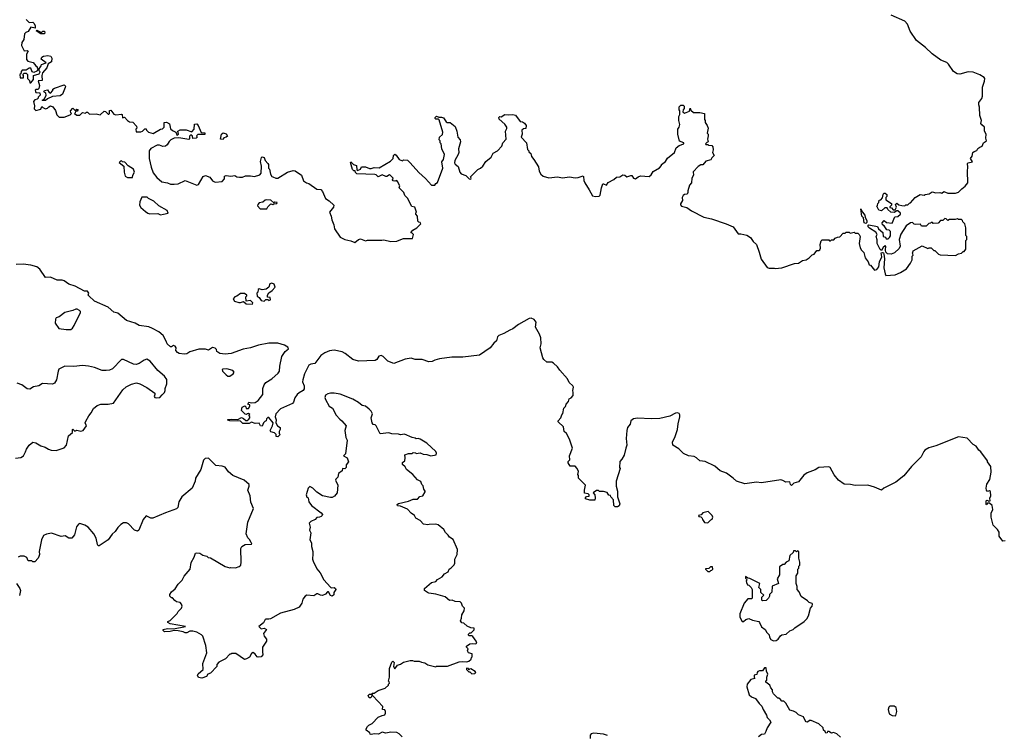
# Model space of a CAD drawing. Extents: x 2323203 to 2567568, y 883585 to 1022917.
# Tile 178 of 256: x 2507419 to 2517516, y 957039 to 964379. Entities that reach past the tile are written whole.
import ezdxf

# ---------------------------------------------------------------- set-up
doc = ezdxf.new("R2010")
doc.units = 0

msp = doc.modelspace()

# ---------------------------------------------------------------- linework, layer by layer
at = {"layer": '0CON10XD'}
for points in [[(2515003, 961995), (2515024, 961924), (2515085, 961838), (2515105, 961830), (2515155, 961832), (2515165, 961828), (2515236, 961834), (2515365, 961878), (2515405, 961882), (2515445, 961908), (2515483, 961917), (2515515, 961938), (2515545, 961968), (2515566, 961974), (2515595, 962010), (2515615, 962010), (2515625, 962020), (2515630, 962035), (2515628, 962072), (2515638, 962112), (2515648, 962122), (2515715, 962120), (2515722, 962112), (2515735, 962110), (2515745, 962120), (2515768, 962122), (2515782, 962138), (2515805, 962150), (2515828, 962152), (2515865, 962190), (2515885, 962190), (2515895, 962200), (2515925, 962200), (2515935, 962190), (2515975, 962198), (2515985, 962190), (2516015, 962190), (2516027, 962177), (2516038, 962155), (2516028, 962085), (2516038, 962038), (2516050, 962015), (2516075, 961990), (2516088, 961938), (2516120, 961895), (2516130, 961865), (2516145, 961860), (2516185, 961810), (2516210, 961815), (2516229, 961845), (2516236, 961895), (2516260, 961945), (2516254, 961986), (2516265, 961992), (2516276, 961986), (2516281, 961975), (2516288, 961925), (2516281, 961835), (2516293, 961773), (2516302, 961755), (2516395, 961763), (2516450, 961785), (2516512, 961825), (2516555, 961880), (2516570, 961915), (2516570, 961955), (2516580, 961965), (2516578, 961978), (2516570, 961985), (2516578, 961992), (2516582, 962008), (2516675, 962060), (2516732, 962032), (2516745, 962040), (2516765, 962040), (2516792, 962012), (2516805, 962010), (2516840, 961975), (2516857, 961967), (2517015, 961961), (2517045, 961977), (2517077, 961983), (2517095, 962000), (2517105, 962000), (2517120, 962025), (2517120, 962115), (2517130, 962125), (2517130, 962155), (2517120, 962165), (2517122, 962245), (2517110, 962285), (2517090, 962305), (2517088, 962318), (2517078, 962328), (2517045, 962330), (2517035, 962338), (2517012, 962328), (2516952, 962328), (2516935, 962320), (2516918, 962338), (2516905, 962340), (2516885, 962320), (2516862, 962318), (2516837, 962293), (2516785, 962290), (2516778, 962298), (2516765, 962300), (2516758, 962292), (2516742, 962288), (2516715, 962260), (2516665, 962260), (2516655, 962280), (2516608, 962278), (2516593, 962283), (2516575, 962300), (2516553, 962297), (2516510, 962265), (2516455, 962180), (2516438, 962125), (2516448, 962055), (2516438, 962032), (2516391, 961989), (2516355, 961973), (2516318, 961978), (2516302, 961995), (2516297, 962015), (2516300, 962055), (2516295, 962060), (2516275, 962042), (2516255, 962010), (2516242, 962022), (2516212, 962085), (2516212, 962122), (2516202, 962155), (2516213, 962175), (2516198, 962198), (2516132, 962242), (2516121, 962255), (2516119, 962271), (2516125, 962276), (2516215, 962258), (2516224, 962234), (2516270, 962195), (2516274, 962154), (2516298, 962148), (2516305, 962130), (2516325, 962130), (2516340, 962145), (2516347, 962163), (2516350, 962205), (2516335, 962220), (2516312, 962222), (2516283, 962263), (2516268, 962275), (2516263, 962297), (2516285, 962320), (2516308, 962298), (2516365, 962292), (2516392, 962358), (2516425, 962360), (2516450, 962385), (2516450, 962395), (2516425, 962420), (2516412, 962418), (2516385, 962400), (2516353, 962403), (2516322, 962432), (2516315, 962450), (2516292, 962448), (2516255, 962420), (2516230, 962425), (2516210, 962465), (2516217, 962473), (2516220, 962495), (2516230, 962505), (2516232, 962528), (2516248, 962532), (2516268, 962552), (2516273, 962587), (2516282, 962598), (2516295, 962600), (2516310, 962585), (2516310, 962565), (2516300, 962555), (2516302, 962532), (2516360, 962495), (2516360, 962475), (2516342, 962458), (2516342, 962452), (2516358, 962448), (2516375, 962430), (2516395, 962430), (2516410, 962455), (2516400, 962485), (2516413, 962497), (2516435, 962480), (2516465, 962472), (2516495, 962470), (2516505, 962480), (2516525, 962480), (2516542, 962498), (2516555, 962500), (2516600, 962555), (2516653, 962587), (2516695, 962580), (2516703, 962587), (2516745, 962592), (2516775, 962612), (2516815, 962602), (2516855, 962608), (2516875, 962600), (2516895, 962618), (2516935, 962598), (2517015, 962600), (2517045, 962610), (2517080, 962645), (2517115, 962672), (2517140, 962705), (2517138, 962825), (2517142, 962865), (2517138, 962905), (2517145, 962912), (2517188, 962922), (2517170, 962955), (2517185, 962980), (2517192, 963015), (2517205, 963027), (2517233, 963037), (2517245, 963058), (2517265, 963072), (2517289, 963081), (2517303, 963115), (2517332, 963135), (2517327, 963165), (2517329, 963205), (2517314, 963235), (2517313, 963275), (2517285, 963299), (2517276, 963315), (2517282, 963345), (2517264, 963395), (2517261, 963481), (2517253, 963505), (2517255, 963530), (2517285, 963572), (2517291, 963595), (2517291, 963685), (2517313, 963747), (2517316, 963775), (2517310, 963785), (2517265, 963814), (2517195, 963841), (2517145, 963844), (2517060, 963820), (2517033, 963823), (2516995, 963847), (2516945, 963922), (2516925, 963941), (2516865, 963965), (2516775, 964029), (2516708, 964095), (2516615, 964164), (2516550, 964260), (2516522, 964332), (2516494, 964364), (2516355, 964426)], [(2507485, 964380), (2507515, 964350), (2507555, 964352), (2507569, 964339), (2507579, 964315), (2507578, 964292), (2507535, 964302), (2507505, 964258), (2507482, 964248), (2507468, 964232), (2507462, 964175), (2507443, 964145), (2507437, 964115), (2507465, 964060), (2507495, 964063), (2507508, 964055), (2507490, 964025), (2507489, 963969), (2507504, 963954), (2507558, 963938), (2507584, 963904), (2507600, 963895), (2507600, 963885), (2507610, 963875), (2507595, 963850), (2507565, 963838), (2507548, 963845), (2507535, 963880), (2507515, 963880), (2507485, 963860), (2507445, 963860), (2507433, 963847), (2507430, 963825), (2507422, 963815), (2507423, 963783), (2507458, 963782), (2507460, 963805), (2507452, 963818), (2507465, 963830), (2507485, 963830), (2507498, 963815), (2507500, 963775), (2507520, 963755), (2507525, 963730), (2507535, 963730), (2507560, 963765), (2507560, 963805), (2507620, 963825), (2507628, 963845), (2507620, 963855), (2507620, 963875), (2507640, 963905), (2507642, 963918), (2507690, 963935), (2507640, 963975), (2507647, 963995), (2507665, 964006), (2507709, 964011), (2507738, 964005), (2507748, 963985), (2507745, 963948), (2507710, 963925), (2507699, 963885), (2507652, 963835), (2507648, 963805), (2507650, 963755), (2507610, 963750), (2507622, 963705), (2507617, 963673), (2507607, 963663), (2507585, 963662), (2507578, 963655), (2507585, 963632), (2507627, 963627), (2507630, 963605), (2507610, 963585), (2507610, 963575), (2507600, 963565), (2507574, 963556), (2507561, 963539), (2507572, 963495), (2507568, 963465), (2507585, 963448), (2507635, 963462), (2507645, 963490), (2507657, 963477), (2507685, 963463), (2507705, 963470), (2507718, 963485)], [(2507675, 964232), (2507635, 964232), (2507590, 964265), (2507595, 964270), (2507635, 964250), (2507645, 964250), (2507658, 964262), (2507672, 964262), (2507678, 964255), (2507675, 964232)], [(2507685, 963550), (2507655, 963550), (2507650, 963555), (2507673, 963567), (2507692, 963605), (2507688, 963625), (2507668, 963638), (2507675, 963652), (2507705, 963658), (2507721, 963631), (2507736, 963624), (2507758, 963652), (2507760, 963665), (2507775, 963678), (2507875, 963710), (2507888, 963698), (2507887, 963683), (2507858, 963615), (2507835, 963598), (2507755, 963590), (2507704, 963566), (2507685, 963550)], [(2507718, 963485), (2507735, 963494), (2507760, 963485), (2507788, 963448), (2507802, 963402), (2507825, 963380), (2507875, 963380), (2507937, 963403), (2507950, 963415), (2507943, 963423), (2507940, 963445), (2507965, 963470), (2507985, 963450), (2507998, 963452), (2508005, 963460), (2508018, 963458), (2508008, 963442), (2507992, 963438), (2507988, 963422), (2507980, 963415), (2508005, 963400), (2508035, 963400), (2508063, 963427), (2508095, 963420), (2508105, 963430), (2508115, 963430), (2508135, 963410), (2508205, 963412), (2508245, 963402), (2508285, 963440), (2508298, 963438), (2508325, 963410), (2508335, 963410), (2508340, 963415), (2508342, 963448), (2508355, 963450), (2508385, 963410), (2508405, 963402), (2508465, 963410), (2508470, 963405), (2508472, 963372), (2508495, 963380), (2508524, 963344), (2508545, 963330), (2508578, 963328), (2508616, 963286), (2508620, 963265), (2508610, 963255), (2508615, 963230), (2508662, 963228), (2508680, 963235), (2508702, 963258), (2508715, 963260), (2508720, 963245), (2508740, 963225), (2508787, 963213), (2508863, 963257), (2508885, 963260), (2508900, 963275), (2508900, 963325), (2508925, 963328), (2508955, 963310), (2508965, 963260), (2508985, 963242), (2509020, 963225), (2509035, 963190), (2509048, 963205), (2509040, 963235), (2509065, 963248), (2509125, 963248), (2509185, 963230), (2509210, 963255), (2509212, 963308), (2509235, 963310), (2509250, 963295), (2509282, 963222), (2509318, 963218), (2509318, 963202), (2509245, 963200), (2509233, 963187), (2509238, 963175), (2509230, 963165), (2509195, 963160), (2509190, 963185), (2509173, 963197), (2509162, 963185), (2509162, 963158), (2509155, 963150), (2509052, 963168), (2509005, 963162), (2508970, 963145), (2508951, 963129), (2508932, 963095), (2508915, 963080), (2508887, 963077), (2508852, 963092), (2508828, 963092), (2508765, 963058), (2508748, 963035), (2508747, 962955), (2508766, 962865), (2508788, 962808), (2508825, 962760), (2508876, 962716), (2508935, 962706), (2508965, 962693), (2509005, 962692), (2509045, 962697), (2509115, 962728), (2509235, 962680), (2509253, 962687), (2509301, 962769), (2509325, 962780), (2509370, 962765), (2509397, 962727), (2509425, 962713), (2509495, 962718), (2509518, 962745), (2509520, 962775), (2509535, 962780), (2509585, 962773), (2509625, 962782), (2509645, 962768), (2509675, 962763), (2509705, 962764), (2509735, 962777), (2509785, 962779), (2509828, 962772), (2509881, 962789), (2509897, 962805), (2509900, 962875), (2509888, 962925), (2509898, 962965), (2509905, 962972), (2509928, 962965), (2509938, 962935), (2509963, 962903), (2509972, 962892), (2509972, 962855), (2509982, 962845), (2509990, 962795), (2510005, 962772), (2510016, 962766), (2510045, 962754), (2510065, 962754), (2510164, 962816), (2510225, 962832), (2510245, 962830), (2510308, 962785), (2510328, 962725), (2510360, 962705), (2510385, 962700), (2510465, 962640), (2510506, 962636), (2510526, 962616), (2510554, 962544), (2510592, 962522), (2510639, 962475), (2510636, 962455), (2510597, 962405), (2510614, 962365), (2510620, 962325), (2510641, 962275), (2510648, 962235), (2510705, 962150), (2510755, 962126), (2510815, 962111), (2510855, 962094), (2510892, 962125), (2510915, 962130), (2510965, 962111), (2510985, 962117), (2511134, 962116), (2511155, 962121), (2511225, 962104), (2511285, 962108), (2511326, 962124), (2511355, 962134), (2511446, 962134), (2511458, 962175), (2511445, 962190), (2511434, 962194), (2511435, 962200), (2511451, 962219), (2511492, 962245), (2511532, 962285), (2511525, 962300), (2511512, 962302), (2511503, 962313), (2511500, 962365), (2511483, 962383), (2511483, 962397), (2511490, 962405), (2511470, 962455), (2511442, 962462), (2511395, 962550), (2511370, 962575), (2511360, 962605), (2511310, 962655), (2511318, 962675), (2511295, 962720), (2511285, 962730), (2511265, 962722), (2511250, 962725), (2511242, 962735), (2511250, 962755), (2511220, 962785), (2511213, 962787), (2511185, 962770), (2511175, 962770), (2511135, 962788), (2511095, 962767), (2511076, 962786), (2511061, 962791), (2510875, 962798), (2510862, 962812), (2510858, 962828), (2510845, 962830), (2510833, 962843), (2510810, 962915), (2510815, 962920), (2510843, 962893), (2510872, 962882), (2510878, 962838), (2510885, 962832), (2510913, 962847), (2510925, 962870), (2510965, 962868), (2511005, 962851), (2511025, 962851), (2511055, 962863), (2511105, 962858), (2511223, 962927), (2511250, 962955), (2511252, 962985), (2511265, 962998), (2511279, 962989), (2511310, 962945), (2511345, 962932), (2511355, 962940), (2511395, 962938), (2511425, 962912), (2511511, 962811), (2511579, 962749), (2511642, 962682), (2511675, 962682), (2511685, 962700), (2511705, 962710), (2511758, 962855), (2511748, 962922), (2511766, 962944), (2511777, 962995), (2511748, 963055), (2511740, 963105), (2511730, 963115), (2511730, 963135), (2511722, 963145), (2511723, 963175), (2511755, 963200), (2511758, 963225), (2511721, 963351), (2511715, 963358), (2511688, 963358), (2511680, 963365), (2511680, 963375), (2511695, 963388), (2511718, 963378), (2511745, 963380), (2511765, 963373), (2511791, 963331), (2511804, 963324), (2511835, 963323), (2511884, 963284), (2511901, 963235), (2511913, 963175), (2511936, 963145), (2511940, 963125), (2511919, 963055), (2511921, 963015), (2511916, 962995), (2511881, 962935), (2511879, 962909), (2511885, 962898), (2511914, 962874), (2511933, 962815), (2511947, 962797), (2511995, 962780), (2512030, 962745), (2512045, 962742), (2512050, 962755), (2512042, 962768), (2512117, 962843), (2512145, 962857), (2512168, 962875), (2512198, 962925), (2512255, 962970), (2512275, 963010), (2512318, 963035), (2512365, 963080), (2512372, 963115), (2512407, 963153), (2512402, 963235), (2512416, 963264), (2512414, 963275), (2512395, 963308), (2512335, 963360), (2512333, 963377), (2512343, 963387), (2512357, 963383), (2512395, 963407), (2512435, 963402), (2512475, 963408), (2512505, 963398), (2512550, 963335), (2512575, 963330), (2512595, 963318), (2512612, 963295), (2512608, 963262), (2512585, 963258), (2512570, 963245), (2512572, 963205), (2512560, 963175), (2512617, 963117), (2512628, 963048), (2512640, 963035), (2512640, 963025), (2512660, 963005), (2512668, 962975), (2512692, 962945), (2512738, 962868), (2512747, 962825), (2512763, 962795), (2512787, 962775), (2512845, 962758), (2512935, 962768), (2512985, 962758), (2513058, 962768), (2513115, 962757), (2513145, 962760), (2513197, 962777), (2513202, 962772), (2513205, 962730), (2513214, 962705), (2513259, 962635), (2513293, 962573), (2513325, 962564), (2513361, 962569), (2513372, 962578), (2513386, 962655), (2513400, 962695), (2513407, 962697), (2513435, 962682), (2513455, 962710), (2513511, 962739), (2513540, 962765), (2513575, 962767), (2513605, 962788), (2513625, 962783), (2513645, 962768), (2513685, 962782), (2513695, 962780), (2513715, 962752), (2513735, 962748), (2513762, 962768), (2513785, 962777), (2513875, 962772), (2513893, 962787), (2513915, 962822), (2513979, 962861), (2514000, 962885), (2514000, 962895), (2514042, 962925), (2514061, 962959), (2514135, 963018), (2514150, 963065), (2514182, 963088), (2514230, 963105), (2514230, 963115), (2514184, 963134), (2514167, 963205), (2514167, 963255), (2514180, 963275), (2514188, 963305), (2514178, 963345), (2514178, 963385), (2514190, 963405), (2514190, 963445), (2514182, 963455), (2514180, 963485), (2514198, 963502), (2514222, 963502), (2514232, 963492), (2514232, 963468), (2514222, 963455), (2514220, 963435), (2514235, 963420), (2514288, 963442), (2514295, 963470), (2514302, 963452), (2514328, 963428), (2514395, 963428), (2514440, 963415), (2514440, 963355), (2514450, 963345), (2514450, 963325), (2514470, 963295), (2514478, 963265), (2514470, 963215), (2514480, 963205), (2514478, 963188), (2514472, 963155), (2514480, 963125), (2514465, 963120), (2514452, 963105), (2514455, 963100), (2514475, 963100), (2514483, 963093), (2514515, 963088), (2514528, 963075), (2514532, 963045), (2514522, 963015), (2514540, 962985), (2514515, 962962), (2514505, 962942), (2514455, 962928), (2514425, 962890), (2514405, 962890), (2514375, 962872), (2514325, 962820), (2514327, 962785), (2514310, 962755), (2514307, 962705), (2514289, 962681), (2514270, 962625), (2514272, 962605), (2514265, 962590), (2514235, 962587), (2514222, 962575), (2514212, 962555), (2514217, 962525), (2514195, 962490), (2514195, 962480), (2514206, 962466), (2514261, 962451), (2514308, 962418), (2514434, 962354), (2514512, 962335), (2514665, 962284), (2514735, 962254), (2514785, 962184), (2514815, 962184), (2514875, 962168), (2514914, 962144), (2514940, 962105), (2514974, 962074), (2515003, 961995)], [(2509505, 963150), (2509480, 963155), (2509490, 963205), (2509505, 963220), (2509535, 963208), (2509550, 963185), (2509537, 963173), (2509512, 963168), (2509505, 963150)], [(2508575, 962760), (2508580, 962785), (2508598, 962815), (2508588, 962845), (2508531, 962881), (2508498, 962918), (2508475, 962920), (2508465, 962930), (2508452, 962928), (2508440, 962915), (2508487, 962877), (2508490, 962815), (2508500, 962775), (2508525, 962760), (2508575, 962760)], [(2508865, 962378), (2508895, 962384), (2508942, 962395), (2508933, 962423), (2508845, 962470), (2508795, 962516), (2508740, 962545), (2508725, 962560), (2508672, 962558), (2508651, 962509), (2508649, 962475), (2508662, 962452), (2508711, 962411), (2508735, 962394), (2508755, 962389), (2508835, 962390), (2508865, 962378)], [(2509885, 962438), (2509955, 962440), (2509965, 962460), (2509995, 962490), (2510015, 962482), (2510025, 962490), (2510055, 962492), (2510060, 962505), (2510035, 962508), (2510025, 962500), (2509995, 962528), (2509955, 962532), (2509935, 962528), (2509912, 962508), (2509875, 962500), (2509860, 962485), (2509858, 962468), (2509885, 962438)], [(2516095, 962288), (2516078, 962295), (2516073, 962345), (2516054, 962364), (2516045, 962440), (2516060, 962405), (2516084, 962375), (2516089, 962349), (2516105, 962318), (2516105, 962300), (2516095, 962288)], [(2508920, 961080), (2508889, 961139), (2508846, 961176), (2508782, 961212), (2508745, 961228), (2508643, 961243), (2508605, 961267), (2508515, 961293), (2508425, 961368), (2508385, 961379), (2508325, 961432), (2508185, 961492), (2508128, 961545), (2508122, 961555), (2508127, 961575), (2508115, 961593), (2508085, 961594), (2507987, 961646), (2507922, 961665), (2507875, 961702), (2507855, 961709), (2507805, 961708), (2507735, 961739), (2507685, 961733), (2507625, 961821), (2507595, 961844), (2507535, 961862), (2507455, 961871), (2507385, 961869)], [(2509925, 961492), (2509945, 961510), (2509965, 961510), (2509975, 961500), (2509990, 961505), (2509988, 961528), (2509962, 961532), (2509960, 961555), (2509974, 961576), (2510009, 961601), (2510040, 961635), (2510030, 961665), (2510005, 961678), (2509985, 961670), (2509974, 961636), (2509946, 961614), (2509905, 961608), (2509875, 961620), (2509865, 961610), (2509860, 961585), (2509850, 961575), (2509853, 961543), (2509875, 961528), (2509895, 961498), (2509925, 961492)], [(2509805, 961460), (2509810, 961475), (2509785, 961498), (2509742, 961492), (2509740, 961535), (2509750, 961545), (2509750, 961555), (2509725, 961572), (2509685, 961569), (2509647, 961543), (2509625, 961538), (2509608, 961515), (2509623, 961493), (2509665, 961478), (2509685, 961478), (2509715, 961490), (2509743, 961463), (2509805, 961460)], [(2507895, 961200), (2507945, 961203), (2507962, 961215), (2507978, 961242), (2508044, 961375), (2508043, 961385), (2508033, 961395), (2508009, 961409), (2507995, 961410), (2507964, 961396), (2507883, 961377), (2507825, 961331), (2507795, 961321), (2507785, 961308), (2507784, 961265), (2507821, 961211), (2507895, 961200)], [(2517525, 959033), (2517502, 959032), (2517463, 959083), (2517462, 959122), (2517445, 959150), (2517403, 959193), (2517381, 959275), (2517381, 959319), (2517397, 959355), (2517390, 959395), (2517365, 959420), (2517345, 959420), (2517338, 959402), (2517330, 959405), (2517330, 959445), (2517335, 959450), (2517348, 959448), (2517355, 959440), (2517370, 959445), (2517367, 959473), (2517379, 959495), (2517375, 959540), (2517365, 959548), (2517345, 959540), (2517333, 959553), (2517328, 959575), (2517338, 959615), (2517366, 959664), (2517381, 959739), (2517376, 959795), (2517344, 959844), (2517342, 959855), (2517275, 959948), (2517254, 959964), (2517228, 960005), (2517195, 960022), (2517136, 960086), (2517045, 960099), (2516815, 960009), (2516743, 959987), (2516701, 959965), (2516689, 959951), (2516664, 959895), (2516563, 959797), (2516485, 959701), (2516405, 959636), (2516280, 959575), (2516255, 959553), (2516185, 959585), (2516115, 959604), (2515988, 959602), (2515940, 959610), (2515875, 959616), (2515815, 959655), (2515771, 959711), (2515730, 959785), (2515715, 959793), (2515615, 959786), (2515575, 959763), (2515495, 959733), (2515461, 959709), (2515405, 959639), (2515356, 959624), (2515335, 959600), (2515325, 959610), (2515315, 959638), (2515275, 959634), (2515244, 959654), (2515225, 959660), (2515025, 959629), (2514975, 959634), (2514855, 959619), (2514768, 959645), (2514736, 959676), (2514667, 959727), (2514602, 959752), (2514549, 959799), (2514448, 959848), (2514422, 959852), (2514393, 959855), (2514360, 959885), (2514335, 959899), (2514276, 959906), (2514225, 959931), (2514179, 959979), (2514118, 960015), (2514113, 960045), (2514141, 960105), (2514164, 960175), (2514170, 960235), (2514190, 960305), (2514190, 960325), (2514181, 960341), (2514165, 960346), (2514145, 960342), (2514085, 960314), (2513985, 960290), (2513894, 960284), (2513755, 960291), (2513712, 960285), (2513687, 960265), (2513680, 960230), (2513652, 960195), (2513644, 960166), (2513638, 960085), (2513646, 960015), (2513634, 959986), (2513618, 959912), (2513595, 959870), (2513574, 959846), (2513570, 959785), (2513577, 959775), (2513537, 959645), (2513537, 959595), (2513549, 959545), (2513549, 959515), (2513548, 959485), (2513573, 959415), (2513565, 959392), (2513548, 959382), (2513525, 959383), (2513512, 959395), (2513508, 959455), (2513480, 959485), (2513478, 959498), (2513462, 959502), (2513452, 959512), (2513445, 959530), (2513405, 959540), (2513365, 959540), (2513355, 959550), (2513335, 959550), (2513300, 959525), (2513316, 959506), (2513322, 959475), (2513318, 959452), (2513265, 959450), (2513220, 959465), (2513220, 959475), (2513232, 959488), (2513258, 959492), (2513260, 959505), (2513247, 959517), (2513212, 959522), (2513210, 959555), (2513220, 959605), (2513150, 959675), (2513150, 959705), (2513143, 959715), (2513148, 959745), (2513137, 959777), (2513115, 959800), (2513065, 959800), (2513042, 959835), (2513042, 959848), (2513060, 959865), (2513058, 959905), (2513087, 959985), (2513057, 960075), (2513028, 960135), (2513002, 960155), (2512994, 960204), (2512940, 960255), (2512940, 960265), (2512968, 960295), (2512977, 960325), (2512989, 960341), (2513000, 960395), (2513015, 960410), (2513024, 960436), (2513048, 960462), (2513055, 960490), (2513075, 960502), (2513094, 960526), (2513096, 960554), (2513090, 960575), (2513099, 960609), (2513092, 960625), (2513055, 960658), (2513037, 960695), (2512958, 960785), (2512935, 960820), (2512894, 960855), (2512875, 960868), (2512825, 960867), (2512795, 960893), (2512785, 960912), (2512757, 961015), (2512766, 961056), (2512764, 961115), (2512749, 961155), (2512710, 961225), (2512716, 961276), (2512694, 961304), (2512665, 961317), (2512645, 961313), (2512535, 961251), (2512475, 961207), (2512445, 961196), (2512385, 961160), (2512331, 961139), (2512320, 961125), (2512309, 961085), (2512280, 961060), (2512245, 961014), (2512135, 960938), (2511965, 960918), (2511851, 960919), (2511725, 960899), (2511675, 960886), (2511648, 960872), (2511615, 960871), (2511545, 960895), (2511475, 960894), (2511435, 960909), (2511373, 960897), (2511255, 960853), (2511195, 960876), (2511145, 960923), (2511125, 960933), (2511101, 960929), (2511080, 960895), (2511065, 960882), (2510895, 960875), (2510836, 960895), (2510756, 960956), (2510725, 960971), (2510645, 960990), (2510595, 960984), (2510548, 960962), (2510507, 960933), (2510447, 960853), (2510404, 960846), (2510386, 960835), (2510339, 960745), (2510324, 960685), (2510321, 960665), (2510336, 960625), (2510337, 960593), (2510325, 960577), (2510285, 960553), (2510266, 960534), (2510240, 960500), (2510228, 960455), (2510218, 960442), (2510093, 960387), (2510047, 960335), (2510039, 960305), (2510049, 960275), (2510047, 960245), (2510064, 960214), (2510092, 960195), (2510092, 960175), (2510080, 960155), (2510080, 960135), (2510090, 960125), (2510065, 960100), (2510050, 960105), (2510050, 960125), (2510033, 960143), (2509995, 960152), (2509988, 960165), (2510012, 960215), (2510018, 960245), (2509975, 960300), (2509965, 960300), (2509950, 960285), (2509947, 960263), (2509932, 960258), (2509920, 960245), (2509905, 960210), (2509890, 960215), (2509875, 960240), (2509835, 960238), (2509795, 960250), (2509773, 960237), (2509707, 960237), (2509685, 960260), (2509575, 960263), (2509555, 960270), (2509553, 960277), (2509595, 960282), (2509655, 960280), (2509695, 960298), (2509715, 960290), (2509738, 960268), (2509752, 960268), (2509769, 960281), (2509780, 960295), (2509778, 960308), (2509770, 960315), (2509778, 960328), (2509765, 960340), (2509752, 960338), (2509745, 960330), (2509733, 960333), (2509695, 960370), (2509702, 960405), (2509728, 960418), (2509738, 960408), (2509742, 960392), (2509765, 960390), (2509780, 960415), (2509778, 960428), (2509760, 960435), (2509770, 960455), (2509795, 960448), (2509835, 960452), (2509866, 960474), (2509911, 960535), (2509911, 960595), (2509925, 960634), (2509945, 960657), (2510004, 960695), (2510070, 960755), (2510084, 960775), (2510087, 960825), (2510106, 960924), (2510143, 960975), (2510175, 961002), (2510169, 961019), (2510135, 961042), (2510065, 961060), (2509975, 961062), (2509868, 961042), (2509785, 961013), (2509711, 960999), (2509588, 960955), (2509525, 960948), (2509470, 960955), (2509442, 960975), (2509438, 960995), (2509425, 961010), (2509395, 961018), (2509355, 960988), (2509325, 960998), (2509255, 961001), (2509165, 960972), (2509135, 960953), (2509105, 960948), (2509055, 960956), (2509039, 960965), (2509020, 960985), (2509023, 961015), (2509015, 961030), (2508995, 961036), (2508976, 961024), (2508965, 961024), (2508932, 961055), (2508920, 961080)], [(2507375, 959882), (2507432, 959888), (2507457, 959905), (2507479, 959945), (2507490, 959975), (2507518, 960015), (2507555, 960047), (2507585, 960040), (2507635, 960008), (2507682, 959995), (2507714, 959974), (2507742, 959965), (2507795, 959961), (2507875, 959988), (2507899, 960015), (2507919, 960111), (2507960, 960145), (2507960, 960175), (2507965, 960180), (2507985, 960160), (2508005, 960168), (2508045, 960157), (2508070, 960165), (2508103, 960215), (2508092, 960245), (2508098, 960262), (2508128, 960315), (2508152, 960345), (2508175, 960392), (2508215, 960422), (2508250, 960435), (2508325, 960434), (2508380, 960445), (2508477, 960583), (2508512, 960615), (2508565, 960642), (2508616, 960656), (2508650, 960645), (2508722, 960605), (2508805, 960548), (2508806, 960535), (2508798, 960515), (2508804, 960504), (2508825, 960500), (2508855, 960504), (2508880, 960530), (2508903, 960555), (2508912, 960575), (2508910, 960595), (2508928, 960645), (2508927, 960687), (2508903, 960723), (2508835, 960780), (2508758, 960878), (2508723, 960897), (2508695, 960888), (2508646, 960854), (2508615, 960842), (2508585, 960847), (2508485, 960892), (2508465, 960892), (2508371, 960799), (2508340, 960785), (2508305, 960780), (2508265, 960780), (2508185, 960811), (2508125, 960827), (2508065, 960833), (2507975, 960822), (2507883, 960827), (2507822, 960795), (2507813, 960775), (2507796, 960684), (2507775, 960650), (2507755, 960642), (2507655, 960649), (2507615, 960624), (2507562, 960615), (2507525, 960590), (2507495, 960593), (2507442, 960635), (2507395, 960651)], [(2509575, 960724), (2509610, 960745), (2509618, 960765), (2509605, 960782), (2509545, 960799), (2509504, 960796), (2509495, 960790), (2509498, 960775), (2509536, 960736), (2509555, 960724), (2509575, 960724)], [(2511340, 957025), (2511310, 957055), (2511285, 957068), (2511225, 957072), (2511175, 957063), (2511135, 957072), (2511099, 957051), (2511057, 957053), (2511025, 957048), (2511012, 957052), (2511010, 957065), (2510973, 957093), (2510972, 957105), (2510985, 957130), (2511000, 957145), (2511035, 957160), (2511096, 957224), (2511135, 957243), (2511165, 957250), (2511172, 957265), (2511172, 957285), (2511165, 957300), (2511140, 957305), (2511142, 957335), (2511040, 957445), (2511038, 957458), (2511030, 957460), (2511030, 957445), (2511020, 957425), (2511002, 957425), (2510993, 957447), (2511005, 957460), (2511030, 957460), (2511035, 957470), (2511055, 957470), (2511063, 957477), (2511095, 957498), (2511168, 957522), (2511200, 957555), (2511200, 957565), (2511210, 957575), (2511208, 957588), (2511200, 957595), (2511210, 957635), (2511211, 957725), (2511235, 957790), (2511245, 957800), (2511258, 957785), (2511252, 957745), (2511265, 957720), (2511295, 957760), (2511325, 957770), (2511355, 957790), (2511425, 957808), (2511448, 957808), (2511465, 957800), (2511515, 957800), (2511538, 957788), (2511575, 957782), (2511605, 957762), (2511685, 957742), (2511695, 957750), (2511805, 957750), (2511927, 957793), (2511965, 957798), (2512006, 957794), (2512025, 957800), (2512048, 957822), (2512052, 957838), (2512060, 957845), (2512060, 957875), (2512022, 957885), (2512010, 957905), (2512018, 957925), (2512002, 957942), (2512000, 957955), (2512035, 957977), (2512065, 957982), (2512095, 957977), (2512107, 957985), (2512100, 958005), (2512065, 958052), (2512055, 958060), (2512025, 958060), (2512020, 958065), (2512020, 958075), (2512035, 958090), (2512048, 958092), (2512078, 958122), (2512078, 958138), (2512045, 958142), (2512009, 958159), (2511975, 958190), (2511954, 958194), (2511938, 958215), (2511949, 958241), (2511953, 958275), (2511978, 958315), (2511980, 958345), (2511960, 958365), (2511950, 958395), (2511935, 958407), (2511885, 958413), (2511855, 958427), (2511825, 958422), (2511781, 958461), (2511685, 958487), (2511615, 958498), (2511600, 958505), (2511570, 958525), (2511570, 958545), (2511642, 958608), (2511685, 958618), (2511705, 958638), (2511752, 958665), (2511774, 958696), (2511813, 958717), (2511822, 958745), (2511845, 958758), (2511875, 958788), (2511882, 958805), (2511882, 958845), (2511906, 958894), (2511910, 958945), (2511865, 959048), (2511825, 959072), (2511813, 959093), (2511785, 959118), (2511769, 959149), (2511709, 959199), (2511685, 959206), (2511617, 959203), (2511605, 959198), (2511560, 959205), (2511525, 959243), (2511480, 959265), (2511468, 959295), (2511435, 959318), (2511395, 959358), (2511325, 959390), (2511292, 959392), (2511290, 959405), (2511305, 959418), (2511405, 959440), (2511455, 959460), (2511498, 959462), (2511522, 959488), (2511553, 959497), (2511578, 959535), (2511578, 959545), (2511564, 959564), (2511557, 959597), (2511543, 959613), (2511533, 959643), (2511500, 959660), (2511452, 959715), (2511387, 959767), (2511373, 959793), (2511346, 959816), (2511344, 959836), (2511367, 959853), (2511372, 959885), (2511370, 959915), (2511405, 959928), (2511445, 959930), (2511455, 959940), (2511477, 959937), (2511485, 959930), (2511525, 959938), (2511555, 959922), (2511595, 959920), (2511637, 959907), (2511690, 959915), (2511692, 959932), (2511685, 959950), (2511595, 960037), (2511525, 960077), (2511505, 960082), (2511485, 960080), (2511475, 960088), (2511445, 960092), (2511365, 960128), (2511325, 960120), (2511305, 960128), (2511235, 960132), (2511205, 960142), (2511115, 960130), (2511075, 960212), (2511063, 960223), (2511045, 960228), (2511033, 960243), (2511024, 960295), (2511036, 960336), (2511022, 960365), (2511003, 960385), (2510965, 960414), (2510932, 960422), (2510893, 960453), (2510835, 960486), (2510705, 960537), (2510645, 960549), (2510605, 960549), (2510578, 960542), (2510555, 960527), (2510549, 960505), (2510554, 960485), (2510592, 960415), (2510627, 960395), (2510665, 960322), (2510701, 960281), (2510723, 960265), (2510766, 960215), (2510754, 960165), (2510764, 960094), (2510776, 960065), (2510760, 959925), (2510740, 959905), (2510778, 959885), (2510790, 959845), (2510768, 959815), (2510767, 959785), (2510755, 959773), (2510730, 959775), (2510725, 959752), (2510688, 959725), (2510682, 959688), (2510662, 959668), (2510659, 959655), (2510681, 959605), (2510674, 959526), (2510649, 959491), (2510625, 959480), (2510605, 959479), (2510525, 959496), (2510465, 959532), (2510424, 959574), (2510395, 959590), (2510376, 959575), (2510356, 959505), (2510365, 959482), (2510377, 959475), (2510383, 959435), (2510413, 959395), (2510512, 959322), (2510523, 959305), (2510522, 959295), (2510512, 959285), (2510495, 959276), (2510465, 959272), (2510448, 959252), (2510405, 959233), (2510389, 959215), (2510398, 959175), (2510392, 959145), (2510404, 959115), (2510396, 959045), (2510411, 959015), (2510411, 958975), (2510426, 958925), (2510425, 958900)], [(2510425, 958900), (2510422, 958845), (2510430, 958825), (2510465, 958748), (2510502, 958705), (2510538, 958635), (2510605, 958558), (2510615, 958552), (2510645, 958557), (2510658, 958545), (2510662, 958535), (2510640, 958505), (2510641, 958479), (2510625, 958467), (2510605, 958472), (2510585, 958510), (2510575, 958512), (2510555, 958488), (2510525, 958473), (2510505, 958476), (2510475, 958491), (2510465, 958491), (2510435, 958471), (2510365, 958476), (2510348, 958465), (2510323, 958435), (2510311, 958395), (2510285, 958352), (2510235, 958328), (2510095, 958292), (2509990, 958235), (2509975, 958230), (2509945, 958232), (2509935, 958227), (2509918, 958192), (2509870, 958155), (2509895, 958133), (2509925, 958138), (2509949, 958125), (2509920, 958085), (2509926, 958056), (2509950, 958025), (2509950, 958005), (2509910, 957945), (2509908, 957895), (2509914, 957865), (2509895, 957844), (2509865, 957840), (2509854, 957845), (2509835, 957873), (2509815, 957890), (2509795, 957878), (2509775, 957842), (2509745, 957823), (2509725, 957818), (2509635, 957878), (2509595, 957880), (2509585, 957870), (2509575, 957870), (2509530, 957825), (2509461, 957789), (2509442, 957765), (2509440, 957745), (2509375, 957678), (2509350, 957665), (2509335, 957642), (2509286, 957624), (2509253, 957633), (2509244, 957655), (2509250, 957670), (2509300, 957715), (2509298, 957775), (2509340, 957885), (2509329, 957959), (2509298, 958055), (2509285, 958070), (2509236, 958096), (2509195, 958109), (2509165, 958106), (2509135, 958090), (2509115, 958090), (2509095, 958101), (2509045, 958112), (2509005, 958113), (2508964, 958104), (2508905, 958102), (2508890, 958115), (2508892, 958125), (2508935, 958136), (2508995, 958130), (2509120, 958155), (2508964, 958184), (2508940, 958195), (2508940, 958205), (2508963, 958217), (2509035, 958290), (2509045, 958310), (2509080, 958345), (2509087, 958363), (2509080, 958385), (2509065, 958400), (2509028, 958408), (2509011, 958421), (2508988, 958448), (2508975, 958450), (2508960, 958465), (2508960, 958485), (2508975, 958510), (2509015, 958540), (2509045, 958590), (2509085, 958630), (2509105, 958670), (2509167, 958743), (2509178, 958812), (2509208, 958865), (2509222, 958908), (2509235, 958912), (2509267, 958907), (2509298, 958888), (2509340, 958875), (2509353, 958863), (2509375, 958860), (2509525, 958770), (2509575, 958758), (2509585, 958762), (2509633, 958757), (2509671, 958769), (2509686, 958785), (2509692, 958815), (2509688, 958955), (2509698, 958975), (2509733, 958997), (2509795, 959000), (2509800, 959005), (2509792, 959012), (2509778, 959045), (2509758, 959065), (2509742, 959105), (2509760, 959225), (2509816, 959365), (2509789, 959429), (2509784, 959495), (2509760, 959555), (2509772, 959595), (2509772, 959612), (2509720, 959655), (2509604, 959704), (2509562, 959742), (2509528, 959788), (2509495, 959800), (2509432, 959805), (2509355, 959881), (2509320, 959880), (2509305, 959860), (2509277, 959765), (2509222, 959675), (2509218, 959645), (2509188, 959575), (2509082, 959485), (2509052, 959435), (2509040, 959375), (2509029, 959361), (2508915, 959321), (2508785, 959266), (2508765, 959268), (2508715, 959290), (2508687, 959253), (2508642, 959145), (2508627, 959133), (2508595, 959142), (2508535, 959208), (2508515, 959220), (2508485, 959218), (2508455, 959202), (2508425, 959172), (2508399, 959131), (2508368, 959102), (2508326, 959044), (2508235, 958983), (2508225, 958983), (2508217, 958995), (2508202, 959062), (2508180, 959105), (2508120, 959175), (2508086, 959196), (2508035, 959210), (2508022, 959205), (2508002, 959178), (2507980, 959095), (2507955, 959062), (2507925, 959062), (2507885, 959086), (2507845, 959077), (2507745, 959112), (2507695, 959104), (2507665, 959087), (2507642, 959045), (2507618, 958925), (2507622, 958895), (2507617, 958873), (2507610, 958855), (2507575, 958820), (2507555, 958820), (2507545, 958830), (2507505, 958830), (2507494, 958864), (2507467, 958877), (2507425, 958878), (2507405, 958866)], [(2514475, 959220), (2514505, 959250), (2514520, 959255), (2514528, 959275), (2514520, 959295), (2514480, 959335), (2514425, 959320), (2514408, 959302), (2514380, 959295), (2514382, 959282), (2514405, 959280), (2514418, 959268), (2514422, 959252), (2514442, 959222), (2514475, 959220)], [(2515148, 958008), (2515175, 958012), (2515198, 958025), (2515221, 958059), (2515235, 958070), (2515280, 958075), (2515315, 958112), (2515350, 958125), (2515367, 958143), (2515465, 958208), (2515492, 958235), (2515508, 958265), (2515528, 958342), (2515547, 958363), (2515550, 958385), (2515545, 958390), (2515515, 958400), (2515498, 958418), (2515432, 958462), (2515411, 958511), (2515393, 958535), (2515393, 958565), (2515383, 958595), (2515382, 958675), (2515397, 958703), (2515400, 958745), (2515410, 958755), (2515410, 958775), (2515420, 958785), (2515420, 958815), (2515408, 958855), (2515410, 958925), (2515395, 958930), (2515385, 958920), (2515375, 958930), (2515355, 958930), (2515350, 958915), (2515317, 958883), (2515305, 958830), (2515280, 958815), (2515258, 958792), (2515245, 958790), (2515212, 958768), (2515210, 958685), (2515188, 958645), (2515200, 958595), (2515135, 958570), (2515132, 958508), (2515108, 958485), (2515108, 958465), (2515098, 958445), (2515075, 958422), (2515035, 958420), (2515030, 958425), (2515030, 958455), (2515050, 958475), (2515020, 958505), (2515020, 958535), (2515000, 958555), (2515008, 958598), (2514905, 958648), (2514885, 958650), (2514862, 958668), (2514862, 958652), (2514880, 958635), (2514870, 958625), (2514872, 958605), (2514884, 958584), (2514895, 958580), (2514920, 958555), (2514930, 958535), (2514930, 958505), (2514930, 958445), (2514925, 958440), (2514885, 958440), (2514847, 958395), (2514803, 958285), (2514805, 958250), (2514828, 958208), (2514842, 958208), (2514865, 958228), (2514895, 958238), (2514935, 958220), (2514997, 958207), (2515007, 958197), (2515025, 958152), (2515063, 958123), (2515080, 958095), (2515105, 958070), (2515108, 958045), (2515121, 958021), (2515148, 958008)], [(2514495, 958720), (2514505, 958730), (2514518, 958732), (2514527, 958743), (2514525, 958768), (2514503, 958767), (2514485, 958750), (2514452, 958748), (2514452, 958742), (2514475, 958720), (2514495, 958720)], [(2507388, 958595), (2507422, 958545), (2507428, 958525), (2507416, 958474)], [(2512055, 957670), (2512085, 957672), (2512098, 957685), (2512090, 957695), (2512045, 957720), (2512032, 957718), (2512025, 957710), (2512020, 957725), (2512002, 957728), (2512000, 957715), (2512025, 957690), (2512035, 957690), (2512055, 957670)], [(2515835, 957020), (2515800, 957055), (2515765, 957068), (2515743, 957063), (2515715, 957080), (2515702, 957078), (2515700, 957065), (2515685, 957060), (2515678, 957078), (2515663, 957093), (2515658, 957115), (2515615, 957158), (2515535, 957192), (2515518, 957192), (2515496, 957174), (2515485, 957178), (2515472, 957192), (2515455, 957230), (2515405, 957250), (2515380, 957275), (2515355, 957288), (2515315, 957298), (2515275, 957370), (2515255, 957390), (2515235, 957390), (2515220, 957405), (2515205, 957420), (2515195, 957420), (2515150, 957465), (2515140, 957485), (2515140, 957505), (2515120, 957525), (2515110, 957555), (2515070, 957585), (2515072, 957598), (2515080, 957605), (2515080, 957635), (2515092, 957665), (2515078, 957698), (2515075, 957730), (2515055, 957730), (2515035, 957700), (2515005, 957702), (2514990, 957695), (2514980, 957685), (2514978, 957662), (2514950, 957655), (2514950, 957635), (2514958, 957622), (2514915, 957612), (2514880, 957565), (2514876, 957535), (2514901, 957455), (2514925, 957433), (2514966, 957416), (2515002, 957365), (2515029, 957339), (2515043, 957303), (2515078, 957245), (2515083, 957223), (2515109, 957199), (2515122, 957175), (2515083, 957115), (2515072, 957078), (2515055, 957050), (2515025, 957047), (2514996, 957024)], [(2516395, 957238), (2516405, 957242), (2516414, 957285), (2516406, 957325), (2516385, 957338), (2516342, 957338), (2516332, 957328), (2516324, 957305), (2516335, 957260), (2516365, 957243), (2516395, 957238)], [(2513447, 957037), (2513405, 957050), (2513305, 957062), (2513280, 957055), (2513268, 957042), (2513270, 957005)]]:
    msp.add_lwpolyline(points, dxfattribs=at)

doc.saveas('drawing.dxf')
